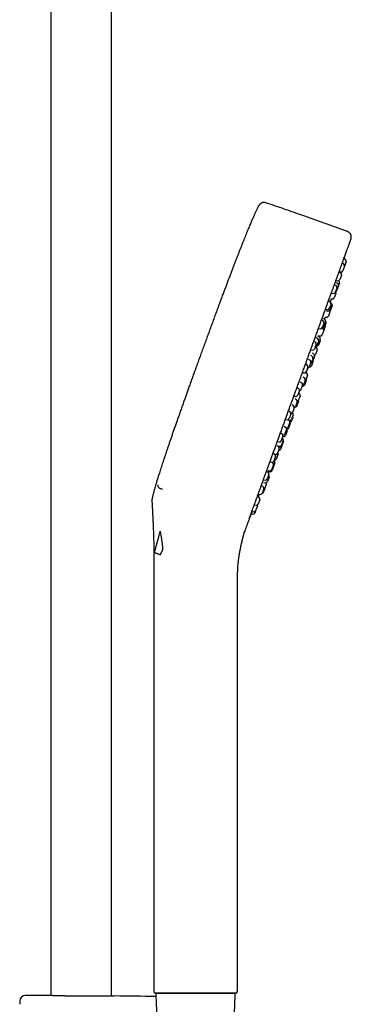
# Model space of a CAD drawing. Header units: millimetres. Extents: x 8 to 1577, y 12 to 2534.
# Tile 59 of 60: x 1109 to 1206, y 1957 to 2246. Entities that reach past the tile are written whole.
import ezdxf

# ---------------------------------------------------------------- set-up
doc = ezdxf.new("R2010")
doc.units = ezdxf.units.MM

msp = doc.modelspace()

# ---------------------------------------------------------------- linework, layer by layer
at = {"color": 7, "linetype": 'Continuous', "lineweight": 30}
for p, q in [((1117.95, 2313.9), (1117.95, 1959.95)), ((1135.75, 1959.81), (1135.75, 2313.9)), ((1203.78, 2174.08), (1203.34, 2174.34)), ((1203.99, 2173.45), (1203.5, 2172.11)), ((1204.26, 2175.39), (1203.83, 2175.63)), ((1204, 2173.48), (1203.99, 2173.45)), ((1204.48, 2174.78), (1204, 2173.48)), ((1202.85, 2171.53), (1202.4, 2171.79)), ((1202.57, 2171.85), (1202.95, 2171.79)), ((1203.05, 2170.85), (1202.57, 2169.55)), ((1202.61, 2171.67), (1202.66, 2171.84)), ((1203.07, 2170.92), (1203.05, 2170.85)), ((1201.5, 2167.81), (1201.05, 2168.07)), ((1202.04, 2168.4), (1201.61, 2168.66)), ((1201.62, 2169.3), (1202.02, 2169.23)), ((1202.25, 2167.78), (1201.75, 2166.43)), ((1202.31, 2169.15), (1202.18, 2169.23)), ((1202.53, 2168.55), (1202.25, 2167.8)), ((1202.25, 2167.8), (1202.25, 2167.78)), ((1200.25, 2165.59), (1200.66, 2165.51)), ((1201.43, 2165.52), (1200.95, 2164.22)), ((1201.67, 2167.06), (1201.22, 2165.83)), ((1201.45, 2165.59), (1201.43, 2165.52)), ((1201.72, 2167.21), (1201.67, 2167.06)), ((1199.77, 2163.06), (1199.32, 2163.33)), ((1199.91, 2162.22), (1199.49, 2161.09)), ((1200.1, 2161.88), (1199.65, 2160.66)), ((1199.84, 2163.02), (1200.13, 2163.94)), ((1200.36, 2161.95), (1199.86, 2160.58)), ((1199.99, 2162.46), (1199.91, 2162.22)), ((1199.99, 2163.96), (1200.4, 2163.89)), ((1200.14, 2162.56), (1200.02, 2162.63)), ((1200.15, 2162.03), (1200.1, 2161.88)), ((1200.36, 2161.96), (1200.36, 2161.95)), ((1198.5, 2160.84), (1198.94, 2160.77)), ((1198.67, 2160.4), (1199.11, 2160.33)), ((1199.71, 2160.17), (1199.23, 2158.85)), ((1199.73, 2160.22), (1199.71, 2160.17)), ((1197.73, 2157.46), (1197.28, 2157.72)), ((1197.83, 2156.51), (1197.45, 2155.48)), ((1198.22, 2157.9), (1197.77, 2158.16)), ((1197.95, 2156.86), (1197.83, 2156.51)), ((1198.34, 2157.04), (1197.93, 2155.92)), ((1198.46, 2156.73), (1198.02, 2155.51)), ((1198.28, 2158.6), (1198.67, 2158.53)), ((1198.43, 2157.3), (1198.34, 2157.04)), ((1198.52, 2156.89), (1198.46, 2156.73)), ((1196.44, 2155.24), (1196.9, 2155.16)), ((1197.25, 2155.23), (1197.45, 2155.19)), ((1197.93, 2154.73), (1197.44, 2153.4)), ((1197.94, 2154.78), (1197.93, 2154.73)), ((1198.32, 2155.82), (1197.94, 2154.78)), ((1195.46, 2151.2), (1195.01, 2151.46)), ((1195.68, 2150.6), (1195.51, 2150.14)), ((1196.16, 2152.23), (1195.71, 2152.5)), ((1196.23, 2151.24), (1195.87, 2150.26)), ((1196.58, 2152.8), (1196.17, 2153.03)), ((1196.37, 2151.63), (1196.23, 2151.24)), ((1196.7, 2151.9), (1196.31, 2150.82)), ((1196.79, 2151.61), (1196.35, 2150.4)), ((1196.44, 2152.88), (1196.54, 2153.15)), ((1196.49, 2153.16), (1196.87, 2153.08)), ((1196.81, 2152.19), (1196.7, 2151.9)), ((1196.85, 2151.77), (1196.79, 2151.61)), ((1194.15, 2148.99), (1194.62, 2148.91)), ((1194.94, 2147.78), (1194.55, 2148)), ((1195.51, 2150.14), (1195.18, 2149.23)), ((1195.76, 2149.64), (1195.4, 2149.84)), ((1195.98, 2149.01), (1195.49, 2147.66)), ((1195.76, 2150.08), (1195.78, 2150.08)), ((1195.99, 2149.03), (1195.98, 2149.01)), ((1193.02, 2144.52), (1192.58, 2144.78)), ((1193.86, 2145.91), (1193.42, 2146.18)), ((1193.88, 2144.78), (1193.57, 2143.94)), ((1194.07, 2145.31), (1193.88, 2144.78)), ((1194.51, 2147.1), (1194.1, 2147.33)), ((1194.57, 2146.03), (1194.23, 2145.12)), ((1194.68, 2145.45), (1194.27, 2144.31)), ((1194.73, 2146.49), (1194.57, 2146.03)), ((1195.05, 2146.83), (1194.67, 2145.8)), ((1194.77, 2145.68), (1194.68, 2145.45)), ((1195.17, 2147.17), (1195.05, 2146.83)), ((1191.7, 2142.31), (1192.19, 2142.22)), ((1192.89, 2142.14), (1192.57, 2142.31)), ((1192.72, 2142.23), (1193.22, 2143.63)), ((1193.03, 2143.33), (1192.74, 2142.54)), ((1193.24, 2143.92), (1193.03, 2143.33)), ((1193.6, 2144.01), (1193.7, 2143.99)), ((1191.44, 2139.27), (1191.01, 2139.52)), ((1192.22, 2140.81), (1191.82, 2141.03)), ((1192.21, 2139.56), (1191.94, 2138.83)), ((1192.44, 2140.2), (1192.21, 2139.56)), ((1192.5, 2139.46), (1192.22, 2138.68)), ((1192.72, 2140.05), (1192.5, 2139.46)), ((1192.91, 2140.96), (1192.62, 2140.16)), ((1193.12, 2141.53), (1192.91, 2140.96)), ((1190.52, 2137.65), (1190.09, 2137.9)), ((1190.48, 2136.33), (1190.24, 2135.67)), ((1190.71, 2136.14), (1190.46, 2136.27)), ((1190.74, 2137.05), (1190.48, 2136.33)), ((1191.4, 2137.98), (1191.15, 2137.29)), ((1191.65, 2138.67), (1191.4, 2137.98)), ((1191.55, 2138.38), (1191.65, 2138.36)), ((1189.19, 2135.44), (1189.69, 2135.35)), ((1189.89, 2134.4), (1189.49, 2134.62)), ((1190.11, 2133.79), (1189.81, 2132.97)), ((1190.49, 2133.92), (1190.13, 2132.95)), ((1190.64, 2134.72), (1190.43, 2134.15)), ((1190.93, 2135.53), (1190.64, 2134.72)), ((1188.04, 2130.84), (1187.63, 2131.08)), ((1188.26, 2130.24), (1187.96, 2129.39)), ((1189.02, 2132.62), (1188.6, 2132.87)), ((1188.65, 2130.49), (1188.65, 2130.5)), ((1188.93, 2131.18), (1188.73, 2130.64)), ((1189.23, 2132.02), (1188.93, 2131.18)), ((1189.81, 2132.97), (1189.61, 2132.42)), ((1190.13, 2132.95), (1189.99, 2132.54)), ((1186.7, 2128.63), (1187.21, 2128.54)), ((1187.68, 2128.35), (1187.34, 2128.54)), ((1187.91, 2127.74), (1187.54, 2126.74)), ((1187.65, 2126.12), (1188.15, 2127.49)), ((1187.96, 2129.39), (1187.77, 2128.87)), ((1188.32, 2127.97), (1188.28, 2127.86)), ((1188.78, 2129.23), (1188.32, 2127.97)), ((1188.51, 2128.85), (1188.38, 2128.51)), ((1188.88, 2129.88), (1188.51, 2128.85)), ((1185.68, 2124.34), (1185.27, 2124.58)), ((1186.72, 2126.3), (1186.31, 2126.54)), ((1186.57, 2124.72), (1186.43, 2124.33)), ((1186.93, 2125.7), (1186.57, 2124.72)), ((1187.21, 2125.28), (1186.76, 2124.07)), ((1186.98, 2125.89), (1186.96, 2125.9)), ((1187.54, 2126.74), (1187.41, 2126.37)), ((1184.33, 2122.14), (1184.84, 2122.04)), ((1185.55, 2122.77), (1185.4, 2122.37)), ((1185.9, 2123.74), (1185.55, 2122.77)), ((1186, 2122.49), (1185.58, 2121.34)), ((1186.11, 2122.28), (1185.63, 2120.95)), ((1185.77, 2123.1), (1185.68, 2123.15)), ((1185.87, 2123.65), (1186.14, 2123.59)), ((1186.76, 2124.07), (1186.71, 2123.91)), ((1184.66, 2120.63), (1184.27, 2120.87)), ((1184.46, 2118.92), (1184.37, 2118.66)), ((1184.87, 2120.03), (1184.46, 2118.92)), ((1184.47, 2120.89), (1184.94, 2120.8)), ((1184.61, 2120.67), (1185.05, 2120.59)), ((1185.61, 2120.91), (1185.23, 2119.87)), ((1185.58, 2121.34), (1185.5, 2121.12)), ((1185.63, 2120.95), (1185.61, 2120.91)), ((1182.16, 2116.18), (1182.67, 2116.09)), ((1182.93, 2115.9), (1182.6, 2116.1)), ((1183.59, 2115.88), (1183.1, 2114.53)), ((1183.51, 2118.39), (1183.12, 2118.61)), ((1183.34, 2116.7), (1183.23, 2116.41)), ((1183.37, 2116.49), (1183.28, 2116.54)), ((1183.73, 2117.78), (1183.34, 2116.7)), ((1183.36, 2116.76), (1183.46, 2116.74)), ((1183.51, 2118.39), (1183.82, 2118.34)), ((1184.06, 2117.16), (1184.02, 2117.06)), ((1184.52, 2118.44), (1184.06, 2117.16)), ((1181.62, 2113.19), (1181.25, 2113.4)), ((1181.58, 2113.69), (1182.1, 2113.61)), ((1181.77, 2113.39), (1182.21, 2113.31)), ((1182.7, 2114.08), (1182.65, 2113.93)), ((1183.15, 2115.3), (1182.7, 2114.08)), ((1183.09, 2114.51), (1182.77, 2113.63)), ((1183.1, 2114.53), (1183.09, 2114.51)), ((1180.27, 2110.98), (1180.78, 2110.89)), ((1180.29, 2110.13), (1180.8, 2110.05)), ((1181.41, 2111.4), (1181.34, 2111.21)), ((1181.38, 2110.44), (1181.35, 2110.37)), ((1181.85, 2111.74), (1181.38, 2110.44)), ((1181.84, 2112.58), (1181.41, 2111.4)), ((1180.07, 2108.94), (1179.71, 2109.14)), ((1180.29, 2108.33), (1179.83, 2107.07)), ((1180.55, 2108.16), (1180.28, 2107.41)), ((1181.05, 2109.53), (1180.55, 2108.18)), ((1180.55, 2108.18), (1180.55, 2108.16)), ((1178.92, 2105.79), (1178.58, 2105.98)), ((1179.14, 2105.18), (1178.66, 2103.86)), ((1178.72, 2106.73), (1179.24, 2106.64)), ((1179.83, 2107.07), (1179.79, 2106.96)), ((1176.88, 2101.64), (1177.38, 2101.55)), ((1177.58, 2103.58), (1178.09, 2103.49)), ((1177.94, 2101.87), (1177.7, 2101.22)), ((1178.44, 2103.24), (1177.94, 2101.88)), ((1177.94, 2101.88), (1177.94, 2101.87)), ((1178.66, 2103.86), (1178.64, 2103.81)), ((1176.66, 2100.98), (1177.15, 2100.9)), ((1148.1, 2088.82), (1148.1, 1961.19)), ((1172.6, 1961.19), (1172.6, 2079.91)), ((1148.61, 1960.69), (1148.6, 1960.69)), ((1172.1, 1960.69), (1148.61, 1960.69)), ((1148.72, 1960.17), (1149.18, 1949.7)), ((1149.22, 1960.69), (1151.8, 1960.69)), ((1151.8, 1960.69), (1171.48, 1960.69)), ((1171.74, 1954.6), (1171.98, 1960.17)), ((1108.84, 1958.42), (1108.82, 1957.4)), ((1117.09, 1959.98), (1117.08, 1959.98)), ((1136.63, 1959.83), (1136.61, 1959.83))]:
    msp.add_line(p, q, dxfattribs=at)
at = {"color": 7, "linetype": 'Continuous', "lineweight": 30, "flags": 128}
for points in [[(1203.84, 2175.63), (1204.19, 2176.75), (1204.3, 2177.11)], [(1198.15, 2157.94), (1198.32, 2158.44), (1198.37, 2158.59)], [(1190.54, 2136.22), (1190.79, 2136.91), (1190.82, 2136.98)], [(1178.72, 2105.9), (1178.84, 2106.2), (1178.97, 2106.51)], [(1176.08, 2099.61), (1176.17, 2099.8), (1176.39, 2100.32)]]:
    msp.add_lwpolyline(points, dxfattribs=at)
at = {"color": 7, "linetype": 'Continuous', "lineweight": 30}
for centre, radius, start, end in [((1203.53, 2173.65), 0.5, 340, 60), ((1204.01, 2174.95), 0.5, 340, 60), ((1202.6, 2171.1), 0.5, 340, 60), ((1203.03, 2172.28), 0.5, 260, 340), ((1201.25, 2167.38), 0.5, 340, 60), ((1202.1, 2169.72), 0.5, 260, 340), ((1201.78, 2167.97), 0.5, 340, 59.1557), ((1202.06, 2168.72), 0.5, 340, 59.1557), ((1200.75, 2166), 0.5, 260, 340), ((1200.98, 2165.76), 0.5, 340, 46.4218), ((1201.29, 2166.6), 0.5, 277.0012, 340), ((1199.52, 2162.63), 0.5, 340, 60), ((1199.68, 2162.2), 0.5, 340, 48.0548), ((1199.89, 2162.13), 0.5, 340, 60.7254), ((1200.48, 2164.39), 0.5, 260.8443, 340), ((1199.02, 2161.26), 0.5, 260, 340), ((1199.18, 2160.83), 0.5, 260.8443, 340), ((1199.26, 2160.39), 0.5, 340, 35.9442), ((1199.39, 2160.75), 0.5, 317.4609, 340), ((1197.48, 2157.03), 0.5, 340, 60), ((1197.96, 2157.47), 0.5, 340, 59.1557), ((1197.85, 2155.99), 0.5, 340, 30.2082), ((1198.05, 2157.06), 0.5, 340, 36.4433), ((1198.76, 2159.02), 0.5, 259.2746, 340), ((1196.97, 2153.57), 0.5, 258.8162, 340), ((1196.98, 2155.66), 0.5, 260, 340), ((1197.55, 2155.68), 0.5, 259.2746, 340), ((1197.46, 2156.09), 0.5, 273.5782, 340), ((1197.47, 2154.95), 0.5, 340, 41.8948), ((1195.21, 2150.77), 0.5, 340, 60), ((1195.88, 2150.57), 0.5, 258.8162, 340), ((1195.84, 2150.99), 0.5, 284.0558, 340), ((1195.9, 2151.8), 0.5, 340, 59.1557), ((1196.34, 2152.36), 0.5, 340, 60.7254), ((1196.38, 2151.94), 0.5, 340, 30.2115), ((1194.71, 2149.4), 0.5, 260, 340), ((1194.7, 2147.34), 0.5, 340, 61.1838), ((1195.02, 2147.83), 0.5, 291.6008, 340), ((1195.4, 2150.43), 0.5, 273.5782, 340), ((1195.52, 2149.2), 0.5, 340, 61.0186), ((1193.6, 2145.49), 0.5, 340, 59.1557), ((1193.76, 2145.29), 0.5, 284.0558, 340), ((1194.2, 2145.97), 0.5, 289.7918, 340), ((1194.26, 2146.66), 0.5, 340, 60.7254), ((1194.3, 2145.85), 0.5, 340, 22.2686), ((1192.27, 2142.71), 0.5, 260, 340), ((1192.65, 2141.7), 0.5, 340, 61.1838), ((1192.77, 2144.09), 0.5, 340, 60), ((1193.1, 2144.11), 0.5, 273.5782, 340), ((1193.8, 2144.48), 0.5, 258.9814, 340), ((1191.18, 2138.84), 0.5, 340, 59.1557), ((1191.47, 2139), 0.5, 284.0558, 340), ((1191.97, 2140.37), 0.5, 340, 60.7254), ((1192.15, 2140.33), 0.5, 289.7918, 340), ((1192.25, 2140.22), 0.5, 340, 22.2686), ((1190.27, 2137.22), 0.5, 340, 60), ((1190.68, 2137.46), 0.5, 273.5782, 340), ((1190.46, 2135.7), 0.5, 340, 61.1838), ((1191.75, 2138.85), 0.5, 258.9814, 340), ((1189.77, 2135.84), 0.5, 260, 340), ((1189.64, 2133.96), 0.5, 340, 60.7254), ((1189.96, 2134.32), 0.5, 289.1959, 340), ((1190.02, 2134.09), 0.5, 340, 22.2686), ((1187.79, 2130.41), 0.5, 340, 60), ((1188.26, 2130.81), 0.5, 272.8007, 340), ((1188.41, 2130.05), 0.5, 340, 61.1838), ((1188.76, 2132.19), 0.5, 340, 59.1557), ((1189.14, 2132.59), 0.5, 282.9587, 340), ((1189.52, 2132.71), 0.5, 265.1502, 340), ((1187.3, 2129.04), 0.5, 260, 340), ((1187.44, 2127.91), 0.5, 340, 60.7254), ((1187.81, 2128.03), 0.5, 272.3337, 340), ((1187.91, 2128.68), 0.5, 263.7267, 340), ((1187.68, 2127.66), 0.5, 340, 3.3554), ((1188.31, 2129.41), 0.5, 340, 22.2686), ((1186.46, 2125.87), 0.5, 340, 59.1557), ((1186.94, 2126.54), 0.5, 269.4275, 340), ((1186.74, 2125.45), 0.5, 340, 61.1838), ((1187.18, 2126.29), 0.5, 261.4623, 340), ((1184.93, 2122.54), 0.5, 260, 340), ((1185.43, 2123.91), 0.5, 340, 60), ((1185.53, 2122.66), 0.5, 340, 60.7254), ((1185.96, 2124.5), 0.5, 265.2437, 340), ((1185.64, 2122.45), 0.5, 340, 42.5449), ((1186.24, 2124.08), 0.5, 258.8162, 340), ((1183.9, 2118.83), 0.5, 260.8443, 340), ((1184.05, 2118.61), 0.5, 340, 35.9442), ((1184.4, 2120.2), 0.5, 340, 59.1557), ((1184.76, 2120.04), 0.5, 261.537, 340), ((1185.03, 2121.29), 0.5, 259.2746, 340), ((1185.14, 2121.08), 0.5, 258.8162, 340), ((1182.76, 2116.58), 0.5, 260, 340), ((1182.68, 2115.47), 0.5, 340, 59.1557), ((1183.12, 2116.05), 0.5, 340, 60.7254), ((1183.55, 2117.24), 0.5, 259.2746, 340), ((1183.26, 2117.95), 0.5, 340, 60), ((1181.37, 2112.76), 0.5, 340, 60), ((1182.18, 2114.1), 0.5, 260.8443, 340), ((1182.3, 2113.8), 0.5, 259.2746, 340), ((1182.62, 2114.68), 0.5, 284.0558, 340), ((1180.87, 2111.38), 0.5, 260, 340), ((1180.88, 2110.54), 0.5, 260.8443, 340), ((1180.58, 2109.7), 0.5, 340, 42.9988), ((1181.38, 2111.91), 0.5, 340, 46.4218), ((1179.81, 2107.58), 0.5, 273.5782, 340), ((1179.82, 2108.5), 0.5, 340, 60), ((1180.08, 2108.33), 0.5, 273.5782, 340), ((1178.67, 2105.35), 0.5, 340, 60), ((1179.32, 2107.13), 0.5, 260, 340), ((1177.47, 2102.04), 0.5, 260, 340), ((1178.18, 2103.98), 0.5, 260, 340), ((1177.97, 2103.41), 0.5, 340, 16.9551), ((1177.23, 2101.39), 0.5, 260, 340), ((1149.22, 1960.19), 0.5, 90, 182.4813), ((1171.48, 1960.19), 0.5, 357.5187, 90), ((1172.1, 1961.19), 0.5, 270, 0), ((1110.44, 1958.39), 1.6, 89.9629, 178.8891), ((1108.85, -488.63), 2448.62, 89.8075, 89.96285), ((1108.85, -488.63), 2448.62, 89.06646, 89.34994)]:
    msp.add_arc(centre, radius, start, end, dxfattribs=at)
for points, knots in [([(1178.75, 2191.03), (1178.72, 2190.98), (1178.64, 2190.83), (1178.51, 2190.58), (1178.36, 2190.27), (1178.19, 2189.92), (1178, 2189.53), (1177.82, 2189.13), (1177.63, 2188.73), (1177.45, 2188.33), (1177.26, 2187.9), (1177.06, 2187.44), (1176.84, 2186.95), (1176.62, 2186.42), (1176.38, 2185.86), (1176.13, 2185.25), (1175.86, 2184.61), (1175.58, 2183.94), (1175.28, 2183.22), (1174.98, 2182.47), (1174.67, 2181.7), (1174.35, 2180.9), (1174.02, 2180.06), (1173.67, 2179.18), (1173.32, 2178.29), (1172.96, 2177.39), (1172.61, 2176.48), (1172.24, 2175.52), (1171.86, 2174.53), (1171.46, 2173.5), (1171.05, 2172.44), (1170.64, 2171.36), (1170.23, 2170.27), (1169.82, 2169.18), (1169.39, 2168.05), (1168.95, 2166.89), (1168.5, 2165.69), (1168.04, 2164.45), (1167.56, 2163.17), (1167.07, 2161.85), (1166.57, 2160.49), (1166.05, 2159.09), (1165.52, 2157.65), (1164.98, 2156.2), (1164.44, 2154.73), (1163.9, 2153.26), (1163.35, 2151.74), (1162.78, 2150.19), (1162.4, 2149.14), (1162.21, 2148.61)], [0, 0, 0, 0, 0.0041041, 0.010933, 0.0185704, 0.0270774, 0.036515, 0.0469443, 0.0558743, 0.0654838, 0.0758025, 0.08686, 0.0986858, 0.1113097, 0.1247611, 0.1390697, 0.1542651, 0.1703769, 0.1874346, 0.2054678, 0.2233907, 0.2422319, 0.2620162, 0.2827684, 0.3045133, 0.3251637, 0.3466735, 0.3690615, 0.3923463, 0.4165464, 0.4416805, 0.4677673, 0.4925328, 0.5181288, 0.5445696, 0.5718695, 0.6000428, 0.629104, 0.6590673, 0.689947, 0.7217575, 0.7545132, 0.7882284, 0.8229174, 0.8565289, 0.891031, 0.9264355, 0.9627545, 1, 1, 1, 1]), ([(1181.16, 2191.98), (1181.07, 2192.01), (1180.9, 2192.07), (1180.64, 2192.12), (1180.42, 2192.14), (1180.24, 2192.13), (1180.1, 2192.11), (1179.99, 2192.09), (1179.88, 2192.06), (1179.76, 2192.02), (1179.63, 2191.97), (1179.48, 2191.88), (1179.32, 2191.77), (1179.16, 2191.63), (1179.01, 2191.46), (1178.87, 2191.26), (1178.79, 2191.11), (1178.75, 2191.03)], [0, 0, 0, 0, 0.098642, 0.191103, 0.274867, 0.329706, 0.376596, 0.415181, 0.450788, 0.493931, 0.544909, 0.603947, 0.671025, 0.745465, 0.825823, 0.910561, 1, 1, 1, 1]), ([(1204.57, 2183.73), (1202.39, 2184.52), (1198.03, 2186.09), (1191.95, 2188.24), (1186.33, 2190.21), (1182.88, 2191.39), (1181.16, 2191.98)], [0, 0, 0, 0, 0.279999, 0.56, 0.780001, 1, 1, 1, 1]), ([(1205.77, 2181.17), (1205.79, 2181.21), (1205.82, 2181.3), (1205.85, 2181.41), (1205.88, 2181.49), (1205.9, 2181.56), (1205.91, 2181.63), (1205.93, 2181.71), (1205.95, 2181.83), (1205.96, 2181.98), (1205.96, 2182.18), (1205.94, 2182.36), (1205.9, 2182.52), (1205.85, 2182.66), (1205.79, 2182.8), (1205.72, 2182.93), (1205.62, 2183.06), (1205.5, 2183.2), (1205.35, 2183.33), (1205.18, 2183.45), (1204.99, 2183.56), (1204.79, 2183.65), (1204.64, 2183.71), (1204.57, 2183.73)], [0, 0, 0, 0, 0.045659, 0.080769, 0.105205, 0.126582, 0.149124, 0.172857, 0.197792, 0.258207, 0.318477, 0.377781, 0.422111, 0.474447, 0.514995, 0.56033, 0.610761, 0.666385, 0.726895, 0.791494, 0.859042, 0.928533, 1, 1, 1, 1]), ([(1190.21, 2138.41), (1190.37, 2138.85), (1190.69, 2139.73), (1191.17, 2141.04), (1191.64, 2142.36), (1192.12, 2143.67), (1192.59, 2144.97), (1193.07, 2146.27), (1193.54, 2147.56), (1194.01, 2148.86), (1194.49, 2150.17), (1194.97, 2151.49), (1195.44, 2152.8), (1195.91, 2154.09), (1196.38, 2155.36), (1196.83, 2156.62), (1197.29, 2157.86), (1197.73, 2159.08), (1198.16, 2160.27), (1198.59, 2161.45), (1199.01, 2162.6), (1199.41, 2163.7), (1199.8, 2164.76), (1200.16, 2165.77), (1200.52, 2166.76), (1200.87, 2167.72), (1201.21, 2168.65), (1201.55, 2169.57), (1201.87, 2170.45), (1202.18, 2171.31), (1202.48, 2172.13), (1202.77, 2172.93), (1203.05, 2173.69), (1203.31, 2174.41), (1203.57, 2175.12), (1203.81, 2175.8), (1204.05, 2176.45), (1204.27, 2177.06), (1204.48, 2177.63), (1204.67, 2178.16), (1204.85, 2178.65), (1205.01, 2179.09), (1205.16, 2179.5), (1205.29, 2179.86), (1205.41, 2180.17), (1205.51, 2180.45), (1205.59, 2180.68), (1205.66, 2180.86), (1205.71, 2181), (1205.74, 2181.1), (1205.76, 2181.15), (1205.77, 2181.17), (1205.77, 2181.17), (1205.77, 2181.17)], [0, 0, 0, 0, 0.019598, 0.039197, 0.058796, 0.078396, 0.097997, 0.117599, 0.1372, 0.156802, 0.177336, 0.197869, 0.218402, 0.238933, 0.259464, 0.279996, 0.300528, 0.321061, 0.341595, 0.36213, 0.382665, 0.403199, 0.42256, 0.441921, 0.46128, 0.480639, 0.499997, 0.519595, 0.539193, 0.558793, 0.578393, 0.597994, 0.617596, 0.637197, 0.656799, 0.677333, 0.697866, 0.718398, 0.73893, 0.759461, 0.779992, 0.800525, 0.821058, 0.841592, 0.862126, 0.882661, 0.903196, 0.922557, 0.941917, 0.961277, 0.980635, 0.999994, 1, 1, 1, 1]), ([(1162.21, 2148.61), (1162.02, 2148.09), (1161.65, 2147.08), (1161.11, 2145.58), (1160.58, 2144.12), (1160.06, 2142.69), (1159.56, 2141.3), (1159.08, 2139.97), (1158.62, 2138.7), (1158.19, 2137.48), (1157.76, 2136.29), (1157.35, 2135.13), (1156.91, 2133.9), (1156.45, 2132.6), (1155.97, 2131.25), (1155.51, 2129.93), (1155.06, 2128.67), (1154.63, 2127.44), (1154.22, 2126.26), (1153.82, 2125.12), (1153.44, 2124.02), (1153.08, 2122.96), (1152.73, 2121.94), (1152.39, 2120.96), (1152.07, 2120.02), (1151.77, 2119.11), (1151.47, 2118.21), (1151.17, 2117.33), (1150.88, 2116.45), (1150.6, 2115.62), (1150.34, 2114.82), (1150.09, 2114.05), (1149.86, 2113.31), (1149.63, 2112.59), (1149.41, 2111.91), (1149.21, 2111.26), (1149.03, 2110.66), (1148.86, 2110.1), (1148.7, 2109.59), (1148.56, 2109.11), (1148.43, 2108.67), (1148.31, 2108.25), (1148.2, 2107.83), (1148.08, 2107.4), (1147.97, 2106.98), (1147.87, 2106.6), (1147.78, 2106.25), (1147.71, 2105.93), (1147.65, 2105.68), (1147.62, 2105.52), (1147.61, 2105.47)], [0, 0, 0, 0, 0.035849, 0.070841, 0.104985, 0.138292, 0.170774, 0.20244, 0.23156, 0.259974, 0.28769, 0.314718, 0.341067, 0.373704, 0.405269, 0.43578, 0.465257, 0.493718, 0.521181, 0.547665, 0.573189, 0.597771, 0.621431, 0.644186, 0.666055, 0.687057, 0.70721, 0.728421, 0.748652, 0.767929, 0.786276, 0.803718, 0.821256, 0.837833, 0.853479, 0.868224, 0.882097, 0.895127, 0.906668, 0.917512, 0.927682, 0.937205, 0.946104, 0.956591, 0.966155, 0.974849, 0.982724, 0.989832, 0.996224, 1, 1, 1, 1]), ([(1176.37, 2100.39), (1176.45, 2100.61), (1176.6, 2101.03), (1176.85, 2101.72), (1177.12, 2102.44), (1177.39, 2103.2), (1177.68, 2104), (1177.98, 2104.82), (1178.28, 2105.65), (1178.59, 2106.49), (1178.91, 2107.37), (1179.24, 2108.27), (1179.58, 2109.2), (1179.92, 2110.16), (1180.28, 2111.14), (1180.65, 2112.15), (1181.02, 2113.18), (1181.41, 2114.23), (1181.79, 2115.3), (1182.19, 2116.37), (1182.59, 2117.47), (1182.99, 2118.59), (1183.41, 2119.74), (1183.84, 2120.91), (1184.27, 2122.1), (1184.71, 2123.3), (1185.15, 2124.51), (1185.59, 2125.73), (1186.03, 2126.94), (1186.48, 2128.17), (1186.93, 2129.42), (1187.39, 2130.68), (1187.86, 2131.96), (1188.33, 2133.24), (1188.8, 2134.53), (1189.27, 2135.82), (1189.74, 2137.12), (1190.05, 2137.98), (1190.21, 2138.41)], [0, 0, 0, 0, 0.029269, 0.05854, 0.087811, 0.117083, 0.146354, 0.175625, 0.203222, 0.230817, 0.258412, 0.286006, 0.3136, 0.341195, 0.368791, 0.396388, 0.423986, 0.451585, 0.478692, 0.505798, 0.532903, 0.560007, 0.587603, 0.615198, 0.642792, 0.670386, 0.697981, 0.725084, 0.752188, 0.779294, 0.8064, 0.834059, 0.861718, 0.889377, 0.917034, 0.944691, 0.972346, 1, 1, 1, 1]), ([(1181.67, 2113.15), (1181.69, 2113.19), (1181.73, 2113.28), (1181.79, 2113.45), (1181.85, 2113.58), (1181.87, 2113.64)], [0, 0, 0, 0, 0.274804, 0.65298, 1, 1, 1, 1]), ([(1181.67, 2113.16), (1181.68, 2113.18), (1181.7, 2113.23), (1181.73, 2113.31), (1181.76, 2113.37), (1181.76, 2113.4)], [0, 0, 0, 0, 0.297236, 0.772402, 1, 1, 1, 1]), ([(1149.24, 2109.44), (1149.25, 2109.35), (1149.28, 2109.17), (1149.37, 2108.93), (1149.48, 2108.77), (1149.57, 2108.68), (1149.63, 2108.62), (1149.72, 2108.55), (1149.87, 2108.46), (1150.09, 2108.36), (1150.37, 2108.29), (1150.58, 2108.27), (1150.69, 2108.27)], [0, 0, 0, 0, 0.119898, 0.238108, 0.355315, 0.394811, 0.434678, 0.474946, 0.570604, 0.693055, 0.837608, 1, 1, 1, 1]), ([(1147.61, 2105.47), (1147.59, 2105.37), (1147.55, 2105.19), (1147.53, 2104.95), (1147.54, 2104.82), (1147.55, 2104.77)], [0, 0, 0, 0, 0.418108, 0.797317, 1, 1, 1, 1]), ([(1147.54, 2104.77), (1147.55, 2104.72), (1147.56, 2104.58), (1147.57, 2104.35), (1147.59, 2104.07), (1147.61, 2103.75), (1147.63, 2103.4), (1147.65, 2103.03), (1147.67, 2102.64), (1147.69, 2102.21), (1147.71, 2101.75), (1147.74, 2101.25), (1147.76, 2100.73), (1147.79, 2100.19), (1147.82, 2099.62), (1147.84, 2099.03), (1147.87, 2098.4), (1147.9, 2097.74), (1147.93, 2097.04), (1147.96, 2096.32), (1147.98, 2095.56), (1148.01, 2094.84), (1148.02, 2094.37), (1148.03, 2094.17)], [0, 0, 0, 0, 0.01516, 0.038189, 0.064833, 0.095094, 0.128996, 0.163144, 0.200411, 0.240825, 0.284422, 0.331241, 0.381321, 0.43156, 0.484767, 0.54097, 0.6002, 0.662493, 0.727891, 0.796435, 0.86816, 0.943094, 1, 1, 1, 1]), ([(1178.97, 2106.51), (1178.97, 2106.52), (1178.98, 2106.52), (1179, 2106.57), (1179.02, 2106.63), (1179.03, 2106.67), (1179.04, 2106.67)], [0, 0, 0, 0, 0.3167445, 0.6317445, 0.949592, 1, 1, 1, 1]), ([(1178.97, 2106.51), (1178.98, 2106.53), (1178.99, 2106.56), (1178.99, 2106.61), (1179, 2106.63)], [0, 0, 0, 0, 0.500588, 1, 1, 1, 1]), ([(1176.39, 2100.32), (1176.39, 2100.32), (1176.39, 2100.33), (1176.41, 2100.38), (1176.44, 2100.46), (1176.49, 2100.57), (1176.55, 2100.7), (1176.61, 2100.86), (1176.69, 2101.05), (1176.77, 2101.25), (1176.86, 2101.44), (1176.91, 2101.57), (1176.93, 2101.63)], [0, 0, 0, 0, 0.103407, 0.206222, 0.30999, 0.412746, 0.516421, 0.619231, 0.722205, 0.825823, 0.928506, 1, 1, 1, 1]), ([(1176.41, 2100.43), (1176.41, 2100.43), (1176.41, 2100.43), (1176.43, 2100.47), (1176.46, 2100.53), (1176.49, 2100.61), (1176.54, 2100.7), (1176.58, 2100.81), (1176.63, 2100.93), (1176.69, 2101.06), (1176.75, 2101.21), (1176.82, 2101.36), (1176.88, 2101.5), (1176.91, 2101.59), (1176.93, 2101.63)], [0, 0, 0, 0, 0.0807916, 0.1819195, 0.2786007, 0.3708959, 0.4588356, 0.542452, 0.6217828, 0.6964183, 0.7883254, 0.8716631, 0.9464454, 1, 1, 1, 1]), ([(1176.37, 2100.39), (1176.3, 2100.22), (1176.18, 2099.86), (1175.99, 2099.36), (1175.82, 2098.89), (1175.66, 2098.45), (1175.52, 2098.05), (1175.38, 2097.68), (1175.26, 2097.34), (1175.15, 2097.03), (1175.08, 2096.85), (1175.05, 2096.76)], [0, 0, 0, 0, 0.111967, 0.223859, 0.335762, 0.447763, 0.559755, 0.669631, 0.779575, 0.889671, 1, 1, 1, 1]), ([(1176.38, 2100.32), (1176.39, 2100.34), (1176.4, 2100.37), (1176.41, 2100.42), (1176.41, 2100.44)], [0, 0, 0, 0, 0.501851, 1, 1, 1, 1]), ([(1149.39, 2093.68), (1149.44, 2093.85), (1149.53, 2094.19), (1149.66, 2094.67), (1149.78, 2095.12), (1149.89, 2095.55), (1149.97, 2095.82), (1150, 2095.95)], [0, 0, 0, 0, 0.2242745, 0.4363849, 0.6363555, 0.8242155, 1, 1, 1, 1]), ([(1150.5, 2093.27), (1150.45, 2093.57), (1150.37, 2094.16), (1150.2, 2095.05), (1150.07, 2095.64), (1150, 2095.95)], [0, 0, 0, 0, 0.326545, 0.659776, 1, 1, 1, 1]), ([(1172.72, 2085.18), (1172.73, 2085.29), (1172.75, 2085.6), (1172.78, 2086.1), (1172.84, 2086.65), (1172.89, 2087.16), (1172.95, 2087.62), (1173.01, 2088.03), (1173.06, 2088.4), (1173.11, 2088.71), (1173.15, 2088.99), (1173.19, 2089.23), (1173.23, 2089.45), (1173.27, 2089.67), (1173.31, 2089.89), (1173.35, 2090.1), (1173.39, 2090.32), (1173.43, 2090.55), (1173.49, 2090.84), (1173.54, 2091.09), (1173.58, 2091.29), (1173.6, 2091.39), (1173.62, 2091.46), (1173.63, 2091.52), (1173.64, 2091.59), (1173.66, 2091.68), (1173.69, 2091.81), (1173.72, 2091.97), (1173.77, 2092.17), (1173.82, 2092.42), (1173.88, 2092.67), (1173.96, 2093.02), (1174.07, 2093.49), (1174.19, 2093.94), (1174.28, 2094.3), (1174.34, 2094.53), (1174.4, 2094.76), (1174.45, 2094.95), (1174.49, 2095.12), (1174.53, 2095.25), (1174.56, 2095.35), (1174.58, 2095.41), (1174.59, 2095.46), (1174.6, 2095.48), (1174.6, 2095.49), (1174.6, 2095.5), (1174.6, 2095.5), (1174.6, 2095.51), (1174.6, 2095.51), (1174.61, 2095.53), (1174.61, 2095.55), (1174.62, 2095.56), (1174.62, 2095.58), (1174.63, 2095.59), (1174.63, 2095.61), (1174.63, 2095.62), (1174.64, 2095.63), (1174.64, 2095.63), (1174.65, 2095.65), (1174.65, 2095.66), (1174.66, 2095.68), (1174.67, 2095.71), (1174.68, 2095.74), (1174.68, 2095.76), (1174.69, 2095.77)], [0, 0, 0, 0, 0.023859, 0.067081, 0.107073, 0.143843, 0.177423, 0.20783, 0.233603, 0.256568, 0.276728, 0.294085, 0.308778, 0.326046, 0.342315, 0.357586, 0.372566, 0.389192, 0.409626, 0.435231, 0.445199, 0.452663, 0.457625, 0.461184, 0.465635, 0.472917, 0.481849, 0.492428, 0.509129, 0.527208, 0.545922, 0.565272, 0.605872, 0.648999, 0.666632, 0.684651, 0.701628, 0.716306, 0.728446, 0.738396, 0.746164, 0.750568, 0.753767, 0.755799, 0.756147, 0.756462, 0.756767, 0.757088, 0.757853, 0.758872, 0.763794, 0.771762, 0.782017, 0.795019, 0.810781, 0.829312, 0.850588, 0.872217, 0.892705, 0.912051, 0.940143, 0.965415, 0.987873, 1, 1, 1, 1]), ([(1175.05, 2096.76), (1175.01, 2096.66), (1174.94, 2096.46), (1174.85, 2096.21), (1174.77, 2096.01), (1174.72, 2095.85), (1174.68, 2095.74), (1174.65, 2095.67), (1174.64, 2095.65), (1174.65, 2095.68), (1174.67, 2095.72), (1174.69, 2095.77), (1174.69, 2095.78)], [0, 0, 0, 0, 0.108539, 0.216671, 0.324507, 0.432162, 0.539748, 0.647379, 0.755169, 0.862946, 0.970566, 1, 1, 1, 1]), ([(1148.03, 2094.17), (1148.05, 2093.63), (1148.07, 2092.95), (1148.08, 2092.2), (1148.08, 2091.97), (1148.09, 2091.6), (1148.1, 2090.56), (1148.1, 2089.56), (1148.1, 2088.82)], [0, 0, 0, 0, 0.3052707, 0.3814644, 0.4183937, 0.4375185, 0.5864572, 1, 1, 1, 1]), ([(1148.3, 2089.6), (1148.32, 2089.68), (1148.37, 2089.84), (1148.44, 2090.12), (1148.52, 2090.41), (1148.59, 2090.69), (1148.66, 2090.95), (1148.73, 2091.22), (1148.8, 2091.48), (1148.87, 2091.72), (1148.92, 2091.91), (1148.97, 2092.09), (1149.02, 2092.27), (1149.06, 2092.45), (1149.11, 2092.61), (1149.15, 2092.77), (1149.2, 2092.95), (1149.26, 2093.16), (1149.32, 2093.41), (1149.37, 2093.58), (1149.39, 2093.68)], [0, 0, 0, 0, 0.0742438, 0.1521327, 0.2339383, 0.3051883, 0.3640756, 0.4281949, 0.4975736, 0.5542473, 0.5936695, 0.6346513, 0.6771939, 0.7212988, 0.7597297, 0.789927, 0.8319704, 0.880997, 0.9370068, 1, 1, 1, 1]), ([(1150.77, 2090.56), (1150.75, 2090.85), (1150.71, 2091.44), (1150.62, 2092.34), (1150.54, 2092.96), (1150.5, 2093.27)], [0, 0, 0, 0, 0.318615, 0.65187, 1, 1, 1, 1]), ([(1150.03, 2088.97), (1150.05, 2089.01), (1150.08, 2089.09), (1150.14, 2089.21), (1150.2, 2089.33), (1150.26, 2089.46), (1150.32, 2089.59), (1150.38, 2089.71), (1150.45, 2089.86), (1150.53, 2090.05), (1150.64, 2090.29), (1150.72, 2090.46), (1150.77, 2090.56)], [0, 0, 0, 0, 0.073163, 0.148925, 0.22729, 0.308259, 0.391834, 0.478018, 0.546132, 0.67486, 0.826149, 1, 1, 1, 1]), ([(1150.03, 2088.97), (1149.92, 2089.01), (1149.72, 2089.09), (1149.43, 2089.19), (1149.17, 2089.28), (1148.95, 2089.37), (1148.74, 2089.44), (1148.57, 2089.51), (1148.42, 2089.56), (1148.34, 2089.59), (1148.3, 2089.6)], [0, 0, 0, 0, 0.127114, 0.252984, 0.377923, 0.502253, 0.626298, 0.750386, 0.874845, 1, 1, 1, 1]), ([(1172.6, 2079.91), (1172.6, 2079.98), (1172.6, 2080.1), (1172.6, 2080.27), (1172.6, 2080.4), (1172.6, 2080.5), (1172.6, 2080.59), (1172.6, 2080.7), (1172.6, 2080.84), (1172.6, 2081.01), (1172.6, 2081.21), (1172.61, 2081.54), (1172.61, 2082), (1172.62, 2082.51), (1172.63, 2082.97), (1172.64, 2083.35), (1172.66, 2083.73), (1172.67, 2084.07), (1172.68, 2084.37), (1172.69, 2084.63), (1172.71, 2084.9), (1172.72, 2085.09), (1172.72, 2085.18)], [0, 0, 0, 0, 0.038757, 0.070828, 0.096211, 0.114908, 0.127001, 0.148252, 0.173496, 0.208751, 0.247425, 0.286746, 0.395176, 0.507238, 0.579268, 0.6518, 0.724657, 0.794434, 0.846124, 0.895041, 0.944383, 1, 1, 1, 1]), ([(1148.1, 1961.19), (1148.1, 1961.15), (1148.11, 1961.08), (1148.14, 1960.98), (1148.18, 1960.91), (1148.23, 1960.85), (1148.3, 1960.79), (1148.38, 1960.74), (1148.48, 1960.7), (1148.56, 1960.69), (1148.6, 1960.69)], [0, 0, 0, 0, 0.143248, 0.273419, 0.385039, 0.475599, 0.575479, 0.699286, 0.843029, 1, 1, 1, 1]), ([(1117.1, 1959.98), (1117.1, 1959.98), (1117.09, 1959.98), (1117.09, 1959.98), (1117.09, 1959.98)], [0, 0, 0, 0, 0.56107, 1, 1, 1, 1]), ([(1119.1, 1959.91), (1119.01, 1959.91), (1118.78, 1959.92), (1118.46, 1959.93), (1118.14, 1959.94), (1117.86, 1959.95), (1117.62, 1959.96), (1117.42, 1959.96), (1117.27, 1959.97), (1117.16, 1959.97), (1117.1, 1959.98), (1117.09, 1959.98), (1117.09, 1959.98)], [0, 0, 0, 0, 0.076884, 0.185613, 0.294468, 0.403198, 0.511558, 0.619954, 0.728719, 0.837609, 0.946374, 1, 1, 1, 1]), ([(1122.01, 1959.83), (1121.94, 1959.83), (1121.78, 1959.84), (1121.53, 1959.84), (1121.25, 1959.85), (1120.98, 1959.86), (1120.72, 1959.86), (1120.47, 1959.87), (1120.22, 1959.88), (1119.98, 1959.88), (1119.75, 1959.89), (1119.52, 1959.9), (1119.31, 1959.9), (1119.18, 1959.91), (1119.11, 1959.91)], [0, 0, 0, 0, 0.061823, 0.146811, 0.232107, 0.317656, 0.403401, 0.489282, 0.575237, 0.661194, 0.747079, 0.832831, 0.918391, 1, 1, 1, 1]), ([(1123.28, 1959.81), (1123.13, 1959.81), (1122.78, 1959.82), (1122.35, 1959.82), (1122.08, 1959.83), (1122.01, 1959.83)], [0, 0, 0, 0, 0.345954, 0.811561, 1, 1, 1, 1]), ([(1126.16, 1959.77), (1126.06, 1959.77), (1125.85, 1959.77), (1125.52, 1959.77), (1125.2, 1959.78), (1124.87, 1959.78), (1124.55, 1959.79), (1124.22, 1959.79), (1123.9, 1959.8), (1123.59, 1959.8), (1123.39, 1959.8), (1123.29, 1959.81)], [0, 0, 0, 0, 0.10603, 0.217627, 0.329552, 0.441728, 0.554076, 0.666514, 0.778947, 0.891276, 1, 1, 1, 1]), ([(1136.53, 1959.83), (1136.52, 1959.83), (1136.48, 1959.83), (1136.35, 1959.83), (1136.18, 1959.82), (1135.96, 1959.82), (1135.69, 1959.81), (1135.39, 1959.81), (1135.05, 1959.8), (1134.67, 1959.8), (1134.25, 1959.79), (1133.81, 1959.78), (1133.33, 1959.78), (1132.82, 1959.77), (1132.28, 1959.76), (1131.72, 1959.76), (1131.14, 1959.76), (1130.53, 1959.75), (1129.91, 1959.75), (1129.28, 1959.75), (1128.64, 1959.75), (1127.98, 1959.75), (1127.33, 1959.76), (1126.72, 1959.76), (1126.33, 1959.76), (1126.16, 1959.77)], [0, 0, 0, 0, 0.024442, 0.069357, 0.114324, 0.15924, 0.204002, 0.248743, 0.293636, 0.33858, 0.383473, 0.428213, 0.472917, 0.517774, 0.562682, 0.607539, 0.652243, 0.696931, 0.741772, 0.786666, 0.831507, 0.876195, 0.920898, 0.965755, 1, 1, 1, 1]), ([(1136.61, 1959.83), (1136.61, 1959.83), (1136.61, 1959.83), (1136.6, 1959.83), (1136.58, 1959.83), (1136.56, 1959.83), (1136.53, 1959.83), (1136.52, 1959.83)], [0, 0, 0, 0, 0.131357, 0.361348, 0.602983, 0.851107, 1, 1, 1, 1])]:
    msp.add_open_spline(points, degree=3, knots=knots, dxfattribs=at)

doc.saveas('drawing.dxf')
